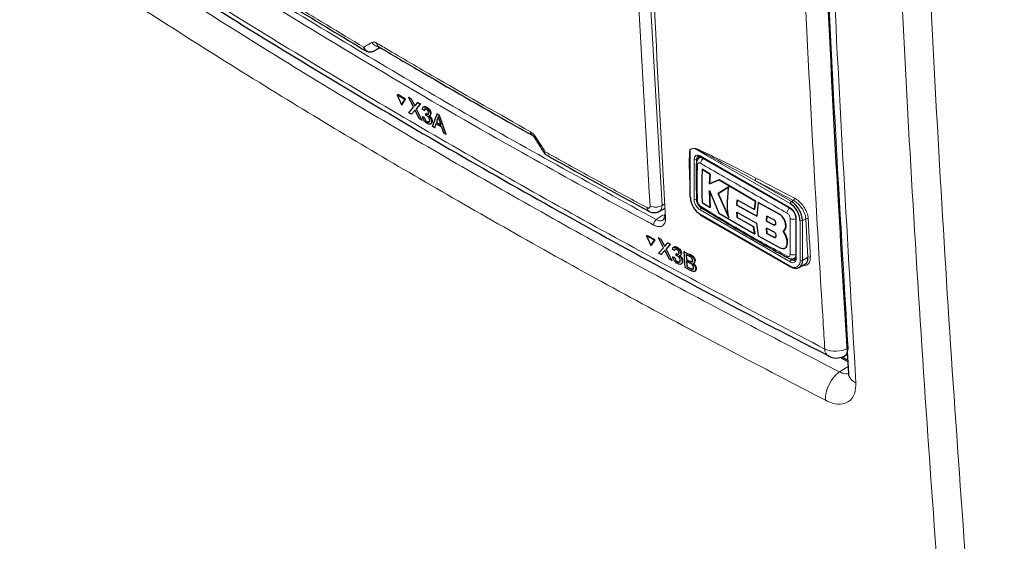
# Paper-space layout 'Blatt2' of a CAD drawing. Header units: millimetres. Extents: x 5 to 418, y 2 to 292.
# Tile 7 of 93: x 133 to 156, y 116 to 128. Entities that reach past the tile are written whole.
import ezdxf

# ---------------------------------------------------------------- set-up
doc = ezdxf.new("R2010")
doc.units = ezdxf.units.MM

psp = doc.layouts.new('Blatt2')

# ---------------------------------------------------------------- linework, layer by layer
at = {"color": 7, "linetype": 'Continuous', "lineweight": 18}
for p, q in [((147.788, 130.901), (148.178, 124.036)), ((142.481, 126.361), (142.495, 126.37)), ((142.494, 126.212), (142.508, 126.221)), ((148.926, 125.344), (148.828, 125.329)), ((148.828, 125.329), (148.828, 124.225)), ((151.119, 124.078), (148.926, 125.344)), ((148.913, 124.176), (148.913, 125.09)), ((149.012, 125.115), (148.97, 125.09)), ((148.97, 125.09), (148.97, 124.176)), ((149.055, 125.172), (151.119, 123.98)), ((150.308, 124.612), (151.148, 124.127)), ((151.148, 124.127), (151.192, 124.152)), ((148.178, 124.036), (148.243, 124.071)), ((151.119, 122.739), (149.055, 123.931)), ((148.047, 123.711), (148.201, 123.818)), ((149.055, 123.833), (151.119, 122.641)), ((150.858, 123.845), (150.859, 123.846)), ((151.261, 123.735), (151.261, 122.821)), ((151.346, 122.772), (151.346, 123.686)), ((151.479, 123.731), (151.402, 123.686)), ((151.402, 123.686), (151.402, 122.772)), ((151.529, 122.845), (151.479, 123.731)), ((150.739, 123.593), (150.741, 123.594)), ((150.744, 123.307), (150.745, 123.308)), ((148.218, 123.136), (148.231, 123.145)), ((148.23, 122.988), (148.244, 122.997)), ((148.811, 122.757), (148.825, 122.767)), ((148.812, 122.905), (148.825, 122.915)), ((151.099, 122.816), (151.148, 122.788)), ((151.19, 122.812), (151.148, 122.788)), ((151.402, 122.772), (151.529, 122.845)), ((148.831, 122.585), (148.845, 122.594)), ((152.447, 120.443), (152.274, 120.542)), ((152.253, 120.211), (152.453, 120.334))]:
    psp.add_line(p, q, dxfattribs=at)
at = {"color": 7, "linetype": 'Continuous', "lineweight": 25}
for p, q in [((141.542, 127.57), (141.537, 127.568)), ((141.542, 127.57), (141.708, 127.662)), ((141.672, 127.683), (141.672, 127.683)), ((142.098, 126.573), (142.112, 126.583)), ((142.291, 126.478), (142.112, 126.583)), ((142.098, 126.573), (142.198, 126.348)), ((142.277, 126.469), (142.098, 126.573)), ((142.198, 126.348), (142.277, 126.469)), ((142.198, 126.348), (142.212, 126.357)), ((142.212, 126.357), (142.291, 126.478)), ((142.277, 126.469), (142.291, 126.478)), ((142.364, 126.517), (142.378, 126.527)), ((142.477, 126.29), (142.364, 126.517)), ((142.364, 126.517), (142.419, 126.485)), ((142.419, 126.485), (142.433, 126.494)), ((142.419, 126.485), (142.481, 126.361)), ((142.519, 126.339), (142.57, 126.398)), ((142.625, 126.365), (142.532, 126.257)), ((142.57, 126.398), (142.583, 126.406)), ((142.57, 126.398), (142.625, 126.365)), ((142.625, 126.365), (142.639, 126.374)), ((142.369, 126.165), (142.477, 126.29)), ((142.425, 126.132), (142.369, 126.165)), ((142.494, 126.212), (142.425, 126.132)), ((142.425, 126.132), (142.439, 126.141)), ((142.609, 126.025), (142.522, 126.199)), ((142.532, 126.257), (142.546, 126.266)), ((142.532, 126.257), (142.664, 125.993)), ((142.716, 126.218), (142.675, 126.247)), ((142.711, 126.302), (142.695, 126.292)), ((142.716, 126.218), (142.731, 126.227)), ((142.755, 126.106), (142.757, 126.145)), ((142.757, 126.145), (142.77, 126.154)), ((142.763, 126.141), (142.776, 126.15)), ((142.764, 126.284), (142.777, 126.293)), ((142.861, 126.139), (142.875, 126.147)), ((142.908, 125.851), (143.015, 126.138)), ((143.015, 126.138), (143.029, 126.147)), ((143.015, 126.138), (143.066, 126.108)), ((142.664, 125.993), (142.609, 126.025)), ((142.664, 125.993), (142.677, 126.002)), ((142.681, 126.077), (142.694, 126.086)), ((142.681, 126.077), (142.722, 126.058)), ((142.722, 126.058), (142.736, 126.066)), ((142.787, 125.957), (142.8, 125.966)), ((142.845, 126.096), (142.86, 126.106)), ((142.863, 125.905), (142.879, 125.915)), ((142.888, 125.968), (142.901, 125.976)), ((142.987, 125.912), (142.956, 125.822)), ((143.125, 125.832), (142.987, 125.912)), ((143.025, 126.027), (142.998, 125.946)), ((142.998, 125.946), (143.012, 125.955)), ((142.998, 125.946), (143.108, 125.882)), ((143.025, 126.027), (143.039, 126.036)), ((143.066, 126.108), (143.08, 126.117)), ((143.066, 126.108), (143.217, 125.671)), ((143.108, 125.882), (143.071, 125.995)), ((142.956, 125.822), (142.908, 125.851)), ((142.956, 125.822), (142.97, 125.831)), ((143.168, 125.699), (143.125, 125.832)), ((143.217, 125.671), (143.168, 125.699)), ((143.217, 125.671), (143.231, 125.68)), ((149.068, 125.149), (149.037, 125.132)), ((149.063, 125.154), (151.128, 123.962)), ((148.817, 124.854), (148.817, 124.241)), ((149.099, 124.867), (149.101, 124.868)), ((149.283, 124.752), (149.099, 124.867)), ((149.101, 124.868), (149.284, 124.753)), ((149.269, 124.53), (149.283, 124.752)), ((149.493, 124.622), (149.269, 124.53)), ((149.284, 124.753), (149.27, 124.531)), ((149.27, 124.531), (149.494, 124.623)), ((149.283, 124.752), (149.284, 124.753)), ((149.493, 124.622), (149.494, 124.623)), ((150.321, 124.136), (149.493, 124.622)), ((149.494, 124.623), (150.322, 124.137)), ((149.265, 124.377), (149.485, 123.861)), ((149.282, 123.987), (149.265, 124.377)), ((149.267, 124.378), (149.284, 123.988)), ((149.269, 124.53), (149.27, 124.531)), ((149.711, 124.461), (149.468, 124.313)), ((149.469, 124.313), (149.713, 124.462)), ((149.099, 124.102), (149.282, 123.987)), ((149.468, 124.313), (149.709, 123.755)), ((149.468, 124.313), (149.469, 124.313)), ((149.71, 123.756), (149.469, 124.313)), ((149.893, 124.042), (149.903, 124.164)), ((149.904, 124.165), (149.895, 124.043)), ((149.903, 124.164), (150.298, 123.941)), ((150.298, 123.941), (150.321, 124.136)), ((150.322, 124.137), (150.299, 123.942)), ((150.321, 124.136), (150.322, 124.137)), ((150.383, 124.102), (150.352, 123.787)), ((150.383, 124.102), (150.384, 124.103)), ((150.858, 123.845), (150.383, 124.102)), ((150.384, 124.103), (150.859, 123.846)), ((148.115, 123.898), (148.248, 123.97)), ((149.282, 123.987), (149.284, 123.988)), ((149.893, 124.042), (149.895, 124.043)), ((150.352, 123.787), (149.893, 124.042)), ((149.893, 123.884), (150.351, 123.629)), ((149.902, 123.761), (149.893, 123.884)), ((149.894, 123.885), (149.904, 123.762)), ((149.895, 124.043), (150.353, 123.788)), ((150.298, 123.941), (150.299, 123.942)), ((149.063, 123.815), (151.128, 122.623)), ((149.485, 123.861), (150.304, 123.38)), ((149.902, 123.761), (149.904, 123.762)), ((150.281, 123.548), (149.902, 123.761)), ((149.904, 123.762), (150.282, 123.549)), ((150.583, 123.79), (150.577, 123.674)), ((150.577, 123.674), (150.578, 123.675)), ((150.577, 123.674), (150.739, 123.593)), ((150.578, 123.675), (150.584, 123.791)), ((150.741, 123.594), (150.578, 123.675)), ((150.744, 123.708), (150.583, 123.79)), ((151.249, 123.752), (151.249, 122.837)), ((150.281, 123.548), (150.282, 123.549)), ((150.304, 123.38), (150.281, 123.548)), ((150.282, 123.549), (150.306, 123.381)), ((150.351, 123.629), (150.382, 123.337)), ((150.576, 123.514), (150.583, 123.389)), ((150.739, 123.433), (150.576, 123.514)), ((150.584, 123.39), (150.578, 123.514)), ((150.962, 123.444), (150.964, 123.444)), ((151.016, 123.346), (150.962, 123.443)), ((150.963, 123.444), (151.017, 123.347)), ((151.018, 123.571), (151.019, 123.571)), ((147.82, 123.34), (147.833, 123.349)), ((148.006, 123.24), (147.82, 123.34)), ((147.82, 123.34), (147.923, 123.117)), ((148.019, 123.249), (147.833, 123.349)), ((147.923, 123.117), (148.006, 123.24)), ((147.936, 123.126), (148.019, 123.249)), ((148.006, 123.24), (148.019, 123.249)), ((148.097, 123.29), (148.11, 123.299)), ((148.213, 123.065), (148.097, 123.29)), ((148.097, 123.29), (148.154, 123.259)), ((148.154, 123.259), (148.167, 123.269)), ((148.154, 123.259), (148.218, 123.136)), ((148.31, 123.175), (148.324, 123.184)), ((150.304, 123.38), (150.306, 123.381)), ((150.382, 123.337), (150.893, 123.062)), ((150.583, 123.389), (150.584, 123.39)), ((150.583, 123.389), (150.744, 123.307)), ((150.745, 123.308), (150.584, 123.39)), ((151.016, 123.346), (151.017, 123.347)), ((147.923, 123.117), (147.936, 123.126)), ((148.1, 122.937), (148.213, 123.065)), ((148.23, 122.988), (148.158, 122.906)), ((148.257, 123.115), (148.31, 123.175)), ((148.349, 122.803), (148.26, 122.975)), ((148.368, 123.144), (148.271, 123.034)), ((148.271, 123.034), (148.284, 123.043)), ((148.271, 123.034), (148.407, 122.773)), ((148.31, 123.175), (148.368, 123.144)), ((148.368, 123.144), (148.382, 123.153)), ((148.463, 122.999), (148.419, 123.026)), ((148.454, 123.082), (148.44, 123.072)), ((148.463, 122.999), (148.476, 123.008)), ((148.512, 123.066), (148.525, 123.075)), ((148.686, 122.973), (148.699, 122.982)), ((148.707, 122.611), (148.686, 122.973)), ((148.686, 122.973), (148.812, 122.905)), ((150.999, 123.053), (151.001, 123.054)), ((151.031, 123.09), (151.033, 123.091)), ((148.158, 122.906), (148.1, 122.937)), ((148.158, 122.906), (148.171, 122.916)), ((148.407, 122.773), (148.349, 122.803)), ((148.407, 122.773), (148.42, 122.782)), ((148.425, 122.857), (148.438, 122.866)), ((148.425, 122.857), (148.468, 122.839)), ((148.468, 122.839), (148.481, 122.848)), ((148.502, 122.888), (148.504, 122.927)), ((148.504, 122.927), (148.517, 122.936)), ((148.51, 122.923), (148.523, 122.932)), ((148.535, 122.74), (148.548, 122.749)), ((148.597, 122.881), (148.612, 122.891)), ((148.613, 122.923), (148.626, 122.932)), ((148.64, 122.753), (148.653, 122.762)), ((148.8, 122.871), (148.736, 122.906)), ((148.736, 122.906), (148.742, 122.795)), ((148.742, 122.795), (148.755, 122.804)), ((148.742, 122.795), (148.811, 122.757)), ((148.819, 122.713), (148.744, 122.753)), ((148.744, 122.753), (148.752, 122.627)), ((148.852, 122.74), (148.865, 122.749)), ((148.929, 122.752), (148.942, 122.761)), ((151.217, 122.826), (151.248, 122.843)), ((148.616, 122.691), (148.631, 122.701)), ((148.833, 122.543), (148.707, 122.611)), ((148.752, 122.627), (148.765, 122.637)), ((148.752, 122.627), (148.831, 122.585)), ((148.86, 122.571), (148.873, 122.58)), ((148.91, 122.707), (148.925, 122.718)), ((148.929, 122.522), (148.944, 122.533)), ((148.951, 122.58), (148.965, 122.59)), ((151.328, 122.607), (151.462, 122.684)), ((152.444, 120.479), (152.315, 120.554)), ((152.349, 120.568), (152.437, 120.609))]:
    psp.add_line(p, q, dxfattribs=at)
at = {"color": 7, "linetype": 'Continuous', "lineweight": 18, "flags": 128}
psp.add_lwpolyline([(147.903, 124.025), (147.885, 124.341), (147.813, 125.604), (147.513, 130.889)], dxfattribs=at)
at = {"color": 7, "linetype": 'Continuous', "lineweight": 18}
for centre, radius, start, end in [((141.694, 127.881), 0.205, 209.8641, 265.9262), ((141.727, 127.762), 0.0962, 178.4114, 235.0292), ((145.25, 125.726), 0.0943, 177.8387, 236.1943), ((145.231, 125.67), 0.0814, 284.6474, 308.0898), ((148.785, 125.31), 0.0473, 22.6547, 26.0853), ((148.882, 125.326), 0.0474, 22.968, 26.4077), ((149, 125.104), 0.0873, 50.7967, 189.214), ((148.942, 125.145), 0.0615, 242.6097, 297.3903), ((149.014, 125.005), 0.0483, 185.4723, 243.6173), ((149.051, 125.098), 0.0812, 127.2774, 185.4814), ((149.074, 125.17), 0.0192, 172.7442, 235.9436), ((149.219, 124.991), 0.154, 125.9042, 175.5829), ((150.271, 124.664), 0.0637, 305.3773, 359.8199), ((243.327, 302.421), 200.671, 242.38409, 242.66853), ((243.335, 302.437), 200.63, 242.38409, 242.66853), ((149.22, 124.19), 0.307, 182.6055, 237.3945), ((148.942, 124.231), 0.0615, 242.6097, 297.3903), ((149.216, 124.187), 0.246, 182.6055, 237.3945), ((151.181, 124.075), 0.0615, 122.6055, 177.3945), ((151.154, 124.204), 0.0641, 305.7475, 359.8464), ((147.928, 123.981), 0.0935, 177.5069, 235.7509), ((148.03, 124.29), 0.294, 244.5222, 300.2404), ((149.116, 123.928), 0.0615, 122.6055, 177.3945), ((149.114, 124.014), 0.0488, 176.9633, 235.557), ((151.207, 123.847), 0.16, 128.0591, 175.9083), ((150.954, 123.721), 0.307, 2.6055, 57.3945), ((151.138, 123.978), 0.0191, 172.7016, 236.3692), ((148.143, 123.585), 0.158, 127.3228, 179.8962), ((148.28, 123.792), 0.0533, 187.5586, 246.6459), ((151.19, 123.877), 0.16, 244.053, 291.9305), ((151.269, 123.754), 0.0201, 185.8575, 245.6111), ((151.374, 123.741), 0.0615, 242.6097, 297.3903), ((151.51, 123.68), 0.059, 65.2349, 120.7657), ((151.096, 122.869), 0.0483, 176.4643, 234.483), ((151.175, 122.807), 0.0873, 230.7967, 9.214), ((151.181, 122.736), 0.0615, 122.6055, 177.3945), ((151.208, 122.749), 0.14, 230.7967, 9.214), ((151.186, 123.053), 0.154, 244.3933, 294.1897), ((151.194, 122.848), 0.0761, 232.5875, 297.5638), ((151.269, 122.839), 0.0201, 185.6948, 245.6253), ((151.374, 122.826), 0.0615, 242.6097, 297.3903), ((151.559, 122.794), 0.0589, 65.253, 120.867), ((151.139, 122.639), 0.0192, 172.7442, 235.9436), ((152.16, 121.277), 0.592, 245.6558, 299.1837), ((152.093, 120.726), 0.178, 176.4011, 238.8326), ((152.249, 120.742), 0.201, 299.9621, 4.9775), ((152.731, 119.565), 0.803, 126.5373, 180.3231), ((152.72, 120.21), 0.262, 186.5202, 249.7652)]:
    psp.add_arc(centre, radius, start, end, dxfattribs=at)
at = {"color": 7, "linetype": 'Continuous', "lineweight": 25}
for centre, radius, start, end in [((149.111, 125.119), 0.099, 150.6194, 182.409), ((148.837, 124.243), 0.0201, 185.6948, 245.6253), ((149.32, 124.247), 0.492, 182.6055, 237.3945), ((149.015, 124.185), 0.0486, 183.0563, 243.1913), ((150.85, 123.661), 0.553, 2.6055, 57.3945), ((150.854, 123.664), 0.492, 2.6055, 57.3945), ((148.279, 123.785), 0.052, 117.6139, 179.3631), ((149.074, 123.831), 0.0192, 172.7442, 235.9436), ((151.247, 122.747), 0.157, 230.7967, 9.214), ((151.243, 122.896), 0.0989, 237.5906, 269.4202), ((151.136, 122.641), 0.0201, 245.6929, 305.6176), ((152.181, 120.931), 0.4, 242.6929, 294.8105)]:
    psp.add_arc(centre, radius, start, end, dxfattribs=at)
at = {"color": 7, "linetype": 'Continuous', "lineweight": 18}
psp.add_ellipse((276.144, 201.723), major_axis=(177.029, 99.711), ratio=0.010893, start_param=2.427244, end_param=2.428475, dxfattribs=at)
for points, knots in [([(147.524, 141.822), (147.525, 141.769), (147.532, 141.501), (147.56, 140.375), (147.687, 135.881), (147.911, 130.112), (148.177, 125.244), (148.259, 123.743)], [0, 0, 0, 0, 0.008809, 0.044043, 0.184982, 0.748766, 1, 1, 1, 1]), ([(151.916, 120.737), (151.903, 120.948), (151.836, 121.999), (151.572, 126.426), (151.264, 132.784), (151.103, 138.352), (151.041, 140.49)], [0, 0, 0, 0, 0.032288, 0.161438, 0.678067, 1, 1, 1, 1]), ([(151.592, 140.004), (151.687, 136.854), (151.882, 130.388), (152.257, 124.024), (152.449, 120.76)], [0, 0, 0, 0, 0.48708, 1, 1, 1, 1]), ([(151.727, 139.775), (151.836, 136.386), (152.051, 129.725), (152.439, 123.179), (152.629, 119.964)], [0, 0, 0, 0, 0.508896, 1, 1, 1, 1]), ([(153.944, 139.021), (154.056, 135.818), (154.28, 129.413), (154.837, 119.931), (155.436, 111.988), (155.88, 107.227), (156.036, 105.562)], [0, 0, 0, 0, 0.282698, 0.565396, 0.848094, 1, 1, 1, 1]), ([(155.377, 105.518), (155.221, 107.184), (154.776, 111.949), (154.177, 119.899), (153.62, 129.388), (153.396, 135.798), (153.284, 139.003)], [0, 0, 0, 0, 0.151906, 0.434604, 0.717302, 1, 1, 1, 1]), ([(135.56, 130.18), (135.737, 130.065), (136.624, 129.494), (138.96, 128.021), (142.65, 125.8), (147.202, 123.214), (150.35, 121.56), (151.916, 120.737)], [0, 0, 0, 0, 0.0345662, 0.1728355, 0.4495496, 0.7262636, 1, 1, 1, 1]), ([(135.666, 129.786), (136.977, 128.947), (139.6, 127.269), (143.696, 124.843), (147.899, 122.478), (150.801, 120.967), (152.253, 120.211)], [0, 0, 0, 0, 0.249891, 0.5, 0.749891, 1, 1, 1, 1]), ([(151.928, 119.561), (150.474, 120.318), (147.564, 121.833), (143.415, 124.168), (139.304, 126.599), (136.674, 128.281), (135.299, 129.16)], [0, 0, 0, 0, 0.249891, 0.5, 0.738743, 1, 1, 1, 1]), ([(139.112, 129.02), (139.203, 128.964), (139.658, 128.683), (140.396, 128.233), (141.048, 127.842), (141.331, 127.672)], [0, 0, 0, 0, 0.124102, 0.620516, 1, 1, 1, 1]), ([(139.124, 128.862), (140.575, 127.98), (143.478, 126.214), (146.524, 124.545), (148.047, 123.711)], [0, 0, 0, 0, 0.499744, 1, 1, 1, 1]), ([(147.985, 123.585), (147.937, 123.612), (147.694, 123.743), (146.676, 124.294), (144.704, 125.388), (141.96, 126.968), (140.025, 128.149), (139.057, 128.739)], [0, 0, 0, 0, 0.015838, 0.079188, 0.332598, 0.666299, 1, 1, 1, 1]), ([(141.331, 127.672), (141.382, 127.702), (141.444, 127.737), (141.506, 127.773), (141.516, 127.779)], [0, 0, 0, 0, 0.830622, 1, 1, 1, 1]), ([(141.516, 127.779), (141.53, 127.784), (141.557, 127.794), (141.6, 127.782), (141.625, 127.768), (141.631, 127.764)], [0, 0, 0, 0, 0.428971, 0.858107, 1, 1, 1, 1]), ([(141.631, 127.764), (141.724, 127.709), (142.189, 127.434), (143.355, 126.75), (144.446, 126.132), (145.156, 125.73)], [0, 0, 0, 0, 0.080242, 0.401214, 1, 1, 1, 1]), ([(113.854, 126.599), (115.671, 125.635), (119.307, 123.708), (124.101, 120.966), (128.206, 118.501), (131.666, 116.338), (133.834, 114.913), (134.918, 114.2)], [0, 0, 0, 0, 0.245654, 0.491536, 0.672204, 0.836068, 1, 1, 1, 1]), ([(145.156, 125.73), (145.175, 125.717), (145.214, 125.691), (145.256, 125.643), (145.276, 125.613), (145.281, 125.606)], [0, 0, 0, 0, 0.428233, 0.856338, 1, 1, 1, 1]), ([(145.281, 125.606), (145.353, 125.493), (145.425, 125.38), (145.497, 125.268), (145.497, 125.267)], [0, 0, 0, 0, 0.996046, 1, 1, 1, 1]), ([(145.497, 125.267), (145.497, 125.267), (145.497, 125.266), (145.495, 125.264), (145.493, 125.26), (145.488, 125.248), (145.482, 125.232), (145.487, 125.227), (145.489, 125.224)], [0, 0, 0, 0, 0.011866, 0.036302, 0.092486, 0.236969, 0.635179, 1, 1, 1, 1]), ([(145.497, 125.267), (145.497, 125.267), (145.497, 125.266), (145.496, 125.264), (145.495, 125.258), (145.492, 125.244), (145.49, 125.22), (145.5, 125.21), (145.507, 125.204)], [0, 0, 0, 0, 0.00947, 0.02898, 0.07383, 0.189166, 0.507065, 1, 1, 1, 1]), ([(145.497, 125.267), (145.577, 125.223), (146.041, 124.964), (146.817, 124.535), (147.52, 124.155), (147.834, 123.985)], [0, 0, 0, 0, 0.10352, 0.599934, 1, 1, 1, 1]), ([(148.817, 124.55), (148.811, 124.677), (148.804, 124.861), (148.804, 125.075), (148.806, 125.185), (148.81, 125.249), (148.813, 125.287), (148.818, 125.312), (148.821, 125.326), (148.826, 125.331), (148.827, 125.331), (148.827, 125.331)], [0, 0, 0, 0, 0.470485, 0.682967, 0.812238, 0.890335, 0.937214, 0.965179, 0.993268, 0.998399, 1, 1, 1, 1]), ([(148.828, 125.329), (148.828, 125.328), (148.828, 125.328), (148.825, 125.32), (148.824, 125.305), (148.822, 125.285), (148.821, 125.272), (148.821, 125.265)], [0, 0, 0, 0, 0.01396, 0.065643, 0.386149, 0.715033, 1, 1, 1, 1]), ([(148.827, 125.331), (148.843, 125.334), (148.876, 125.339), (148.908, 125.344), (148.925, 125.347)], [0, 0, 0, 0, 0.488773, 1, 1, 1, 1]), ([(148.925, 125.347), (148.934, 125.345), (148.976, 125.337), (149.158, 125.251), (149.614, 125.039), (150.044, 124.815), (150.335, 124.664)], [0, 0, 0, 0, 0.021746, 0.094659, 0.385877, 1, 1, 1, 1]), ([(150.308, 124.612), (150.024, 124.768), (149.605, 124.998), (149.155, 125.232), (148.978, 125.324), (148.935, 125.341), (148.926, 125.344)], [0, 0, 0, 0, 0.614896, 0.90624, 0.97887, 1, 1, 1, 1]), ([(149.065, 125.003), (149.057, 125.007), (149.041, 125.014), (149.02, 125.012), (149.004, 125), (148.995, 124.982), (148.993, 124.967), (148.993, 124.962)], [0, 0, 0, 0, 0.213396, 0.428592, 0.644319, 0.859268, 1, 1, 1, 1]), ([(149.039, 125.13), (149.042, 125.132), (149.055, 125.143), (149.074, 125.141), (149.088, 125.139)], [0, 0, 0, 0, 0.262069, 1, 1, 1, 1]), ([(151.048, 123.859), (150.713, 124.053), (150.043, 124.443), (149.391, 124.816), (149.065, 125.003)], [0, 0, 0, 0, 0.499895, 1, 1, 1, 1]), ([(148.993, 124.962), (148.99, 124.855), (148.982, 124.582), (148.989, 124.309), (148.993, 124.142)], [0, 0, 0, 0, 0.3898707, 1, 1, 1, 1]), ([(149.98, 124.625), (150.025, 124.598), (150.116, 124.543), (150.209, 124.491), (150.256, 124.465)], [0, 0, 0, 0, 0.500059, 1, 1, 1, 1]), ([(148.993, 124.142), (148.994, 124.132), (148.996, 124.112), (149.009, 124.081), (149.027, 124.051), (149.047, 124.03), (149.06, 124.02), (149.065, 124.017)], [0, 0, 0, 0, 0.213847, 0.429203, 0.644917, 0.859644, 1, 1, 1, 1]), ([(151.479, 123.731), (151.477, 123.752), (151.47, 123.806), (151.433, 123.903), (151.368, 124.006), (151.284, 124.096), (151.222, 124.134), (151.192, 124.152)], [0, 0, 0, 0, 0.139387, 0.354958, 0.570297, 0.785163, 1, 1, 1, 1]), ([(151.218, 124.204), (151.252, 124.183), (151.32, 124.142), (151.412, 124.041), (151.484, 123.925), (151.525, 123.818), (151.532, 123.757), (151.534, 123.734)], [0, 0, 0, 0, 0.214859, 0.429705, 0.645015, 0.860585, 1, 1, 1, 1]), ([(147.834, 123.985), (147.84, 123.982), (147.853, 123.976), (147.873, 123.974), (147.891, 123.982), (147.902, 123.999), (147.903, 124.016), (147.903, 124.025)], [0, 0, 0, 0, 0.142449, 0.356185, 0.570421, 0.785249, 1, 1, 1, 1]), ([(148.178, 124.036), (148.176, 124.01), (148.171, 123.959), (148.145, 123.913), (148.12, 123.904), (148.113, 123.901)], [0, 0, 0, 0, 0.419306, 0.839213, 1, 1, 1, 1]), ([(149.065, 124.017), (149.391, 123.817), (150.042, 123.417), (150.713, 123.054), (151.048, 122.872)], [0, 0, 0, 0, 0.4998954, 1, 1, 1, 1]), ([(148.259, 123.743), (148.258, 123.71), (148.255, 123.642), (148.21, 123.575), (148.14, 123.544), (148.06, 123.55), (148.007, 123.575), (147.985, 123.585)], [0, 0, 0, 0, 0.214932, 0.429877, 0.644876, 0.859886, 1, 1, 1, 1]), ([(148.047, 123.711), (148.063, 123.703), (148.104, 123.685), (148.161, 123.678), (148.19, 123.696), (148.203, 123.703)], [0, 0, 0, 0, 0.266618, 0.675803, 1, 1, 1, 1]), ([(151.12, 123.734), (151.119, 123.744), (151.117, 123.763), (151.105, 123.795), (151.087, 123.825), (151.066, 123.846), (151.053, 123.855), (151.048, 123.859)], [0, 0, 0, 0, 0.213845, 0.429199, 0.644913, 0.859643, 1, 1, 1, 1]), ([(151.12, 122.914), (151.12, 123.019), (151.12, 123.288), (151.12, 123.565), (151.12, 123.734)], [0, 0, 0, 0, 0.389872, 1, 1, 1, 1]), ([(151.534, 123.734), (151.535, 123.713), (151.541, 123.607), (151.558, 123.312), (151.573, 123.038), (151.584, 122.848)], [0, 0, 0, 0, 0.071295, 0.356473, 1, 1, 1, 1]), ([(151.048, 122.872), (151.056, 122.869), (151.072, 122.862), (151.093, 122.864), (151.11, 122.876), (151.118, 122.894), (151.119, 122.908), (151.12, 122.914)], [0, 0, 0, 0, 0.213395, 0.428589, 0.644315, 0.859265, 1, 1, 1, 1]), ([(151.249, 122.87), (151.246, 122.86), (151.24, 122.84), (151.224, 122.832), (151.216, 122.828)], [0, 0, 0, 0, 0.5014842, 1, 1, 1, 1]), ([(151.584, 122.848), (151.582, 122.814), (151.58, 122.746), (151.533, 122.679), (151.475, 122.647), (151.428, 122.653), (151.412, 122.656)], [0, 0, 0, 0, 0.284595, 0.569208, 0.853206, 1, 1, 1, 1]), ([(152.458, 120.174), (152.456, 120.174), (152.426, 120.159), (152.352, 120.172), (152.281, 120.199), (152.253, 120.211)], [0, 0, 0, 0, 0.036696, 0.615412, 1, 1, 1, 1]), ([(151.928, 119.561), (151.983, 119.536), (152.122, 119.474), (152.327, 119.461), (152.506, 119.542), (152.621, 119.711), (152.626, 119.88), (152.629, 119.964)], [0, 0, 0, 0, 0.142244, 0.356533, 0.570915, 0.785503, 1, 1, 1, 1])]:
    psp.add_open_spline(points, degree=3, knots=knots, dxfattribs=at)
at = {"color": 7, "linetype": 'Continuous', "lineweight": 25}
for points, knots in [([(151.563, 139.995), (151.584, 139.28), (151.648, 137.02), (151.779, 133.281), (151.977, 128.714), (152.201, 124.362), (152.38, 121.503), (152.463, 120.18)], [0, 0, 0, 0, 0.107044, 0.338562, 0.562306, 0.797504, 1, 1, 1, 1]), ([(135.643, 130.02), (135.68, 129.995), (136.491, 129.463), (138.119, 128.442), (140.528, 126.962), (142.984, 125.509), (145.478, 124.081), (148.017, 122.679), (150.191, 121.511), (151.536, 120.82), (152.004, 120.58)], [0, 0, 0, 0, 0.007316, 0.159791, 0.31208, 0.464128, 0.615833, 0.767297, 0.919011, 1, 1, 1, 1]), ([(139.153, 128.939), (139.341, 128.823), (140.085, 128.364), (140.839, 127.911), (141.403, 127.573)], [0, 0, 0, 0, 0.253249, 1, 1, 1, 1]), ([(141.537, 127.568), (141.534, 127.566), (141.513, 127.556), (141.47, 127.55), (141.412, 127.568), (141.369, 127.605), (141.346, 127.641), (141.336, 127.661), (141.333, 127.669), (141.331, 127.672), (141.331, 127.672)], [0, 0, 0, 0, 0.050098, 0.27415, 0.515159, 0.765666, 0.911881, 0.965579, 0.995274, 1, 1, 1, 1]), ([(141.403, 127.573), (141.403, 127.573), (141.384, 127.579), (141.362, 127.607), (141.342, 127.641), (141.335, 127.661), (141.332, 127.669), (141.331, 127.672), (141.331, 127.672)], [0, 0, 0, 0, 0.007753, 0.520425, 0.819667, 0.929558, 0.99033, 1, 1, 1, 1]), ([(141.672, 127.683), (141.963, 127.511), (142.99, 126.904), (144.168, 126.227), (145.061, 125.725), (145.197, 125.648)], [0, 0, 0, 0, 0.2500028, 0.8851277, 1, 1, 1, 1]), ([(113.928, 126.395), (114.662, 126.011), (116.343, 125.134), (118.87, 123.77), (121.465, 122.333), (123.964, 120.904), (126.455, 119.431), (129.029, 117.864), (131.635, 116.229), (133.631, 114.93), (134.762, 114.192), (135.028, 114.019)], [0, 0, 0, 0, 0.098606, 0.225578, 0.344418, 0.456874, 0.576145, 0.699893, 0.829893, 0.959979, 1, 1, 1, 1]), ([(142.481, 126.361), (142.485, 126.352), (142.491, 126.341), (142.497, 126.326), (142.499, 126.32), (142.5, 126.316)], [0, 0, 0, 0, 0.561277, 0.781763, 1, 1, 1, 1]), ([(142.508, 126.228), (142.505, 126.225), (142.5, 126.22), (142.496, 126.215), (142.494, 126.212)], [0, 0, 0, 0, 0.5600016, 1, 1, 1, 1]), ([(142.5, 126.316), (142.503, 126.32), (142.51, 126.328), (142.516, 126.335), (142.519, 126.339)], [0, 0, 0, 0, 0.56, 1, 1, 1, 1]), ([(142.522, 126.199), (142.52, 126.205), (142.515, 126.214), (142.51, 126.224), (142.508, 126.228)], [0, 0, 0, 0, 0.5599998, 1, 1, 1, 1]), ([(142.675, 126.247), (142.677, 126.259), (142.682, 126.283), (142.704, 126.3), (142.733, 126.3), (142.754, 126.289), (142.764, 126.284)], [0, 0, 0, 0, 0.280253, 0.559523, 0.779592, 1, 1, 1, 1]), ([(142.713, 126.3), (142.716, 126.303), (142.724, 126.311), (142.748, 126.308), (142.768, 126.299), (142.778, 126.294)], [0, 0, 0, 0, 0.2012, 0.600294, 1, 1, 1, 1]), ([(142.768, 126.242), (142.76, 126.245), (142.745, 126.253), (142.728, 126.249), (142.719, 126.235), (142.717, 126.224), (142.716, 126.218)], [0, 0, 0, 0, 0.280001, 0.559131, 0.77932, 1, 1, 1, 1]), ([(142.744, 126.256), (142.743, 126.256), (142.738, 126.255), (142.734, 126.244), (142.732, 126.233), (142.731, 126.227)], [0, 0, 0, 0, 0.054992, 0.52697, 1, 1, 1, 1]), ([(142.757, 126.145), (142.758, 126.144), (142.76, 126.143), (142.762, 126.142), (142.763, 126.141)], [0, 0, 0, 0, 0.560003, 1, 1, 1, 1]), ([(142.763, 126.141), (142.771, 126.137), (142.787, 126.129), (142.808, 126.128), (142.82, 126.14), (142.82, 126.154), (142.82, 126.161)], [0, 0, 0, 0, 0.28068, 0.560951, 0.780057, 1, 1, 1, 1]), ([(142.764, 126.284), (142.777, 126.275), (142.803, 126.258), (142.835, 126.217), (142.856, 126.175), (142.86, 126.151), (142.861, 126.139)], [0, 0, 0, 0, 0.280184, 0.559855, 0.78, 1, 1, 1, 1]), ([(142.82, 126.161), (142.819, 126.17), (142.816, 126.187), (142.801, 126.212), (142.784, 126.231), (142.773, 126.238), (142.768, 126.242)], [0, 0, 0, 0, 0.27946, 0.558952, 0.779255, 1, 1, 1, 1]), ([(142.778, 126.294), (142.791, 126.285), (142.817, 126.267), (142.849, 126.226), (142.87, 126.184), (142.874, 126.16), (142.876, 126.148)], [0, 0, 0, 0, 0.280184, 0.559855, 0.78, 1, 1, 1, 1]), ([(142.861, 126.139), (142.861, 126.13), (142.861, 126.114), (142.848, 126.094), (142.832, 126.093), (142.822, 126.092)], [0, 0, 0, 0, 0.280496, 0.561003, 1, 1, 1, 1]), ([(142.788, 125.916), (142.774, 125.926), (142.745, 125.945), (142.711, 125.991), (142.689, 126.037), (142.683, 126.064), (142.681, 126.077)], [0, 0, 0, 0, 0.279911, 0.559249, 0.779476, 1, 1, 1, 1]), ([(142.722, 126.058), (142.725, 126.047), (142.73, 126.026), (142.745, 125.994), (142.766, 125.971), (142.78, 125.962), (142.787, 125.957)], [0, 0, 0, 0, 0.280881, 0.560073, 0.779653, 1, 1, 1, 1]), ([(142.781, 126.095), (142.776, 126.098), (142.767, 126.102), (142.759, 126.105), (142.755, 126.106)], [0, 0, 0, 0, 0.559772, 1, 1, 1, 1]), ([(142.846, 125.992), (142.845, 126.003), (142.842, 126.024), (142.824, 126.056), (142.803, 126.081), (142.789, 126.09), (142.781, 126.095)], [0, 0, 0, 0, 0.279747, 0.559171, 0.779444, 1, 1, 1, 1]), ([(142.787, 125.957), (142.796, 125.953), (142.815, 125.943), (142.835, 125.951), (142.846, 125.968), (142.846, 125.984), (142.846, 125.992)], [0, 0, 0, 0, 0.2798831, 0.5589932, 0.779319, 1, 1, 1, 1]), ([(142.888, 125.968), (142.887, 125.952), (142.885, 125.919), (142.858, 125.899), (142.824, 125.898), (142.8, 125.91), (142.788, 125.916)], [0, 0, 0, 0, 0.279401, 0.559064, 0.779378, 1, 1, 1, 1]), ([(142.801, 125.966), (142.811, 125.961), (142.828, 125.953), (142.84, 125.959), (142.845, 125.961)], [0, 0, 0, 0, 0.556828, 1, 1, 1, 1]), ([(142.822, 126.092), (142.832, 126.083), (142.851, 126.065), (142.873, 126.029), (142.885, 125.995), (142.887, 125.977), (142.888, 125.968)], [0, 0, 0, 0, 0.2798072, 0.5591854, 0.7794082, 1, 1, 1, 1]), ([(142.847, 126.09), (142.853, 126.084), (142.869, 126.069), (142.887, 126.038), (142.899, 126.005), (142.901, 125.986), (142.902, 125.977)], [0, 0, 0, 0, 0.18872, 0.503433, 0.751509, 1, 1, 1, 1]), ([(142.902, 125.977), (142.902, 125.96), (142.901, 125.932), (142.884, 125.922), (142.877, 125.918)], [0, 0, 0, 0, 0.606083, 1, 1, 1, 1]), ([(143.043, 126.081), (143.041, 126.07), (143.037, 126.05), (143.029, 126.034), (143.025, 126.027)], [0, 0, 0, 0, 0.559915, 1, 1, 1, 1]), ([(143.071, 125.995), (143.066, 126.011), (143.057, 126.04), (143.047, 126.069), (143.043, 126.081)], [0, 0, 0, 0, 0.560002, 1, 1, 1, 1]), ([(145.198, 125.647), (145.198, 125.647), (145.2, 125.647), (145.21, 125.64), (145.224, 125.626), (145.239, 125.609), (145.248, 125.596), (145.251, 125.591)], [0, 0, 0, 0, 0.088719, 0.325385, 0.55699, 0.815514, 1, 1, 1, 1]), ([(145.251, 125.591), (145.272, 125.558), (145.351, 125.435), (145.429, 125.312), (145.487, 125.222)], [0, 0, 0, 0, 0.269026, 1, 1, 1, 1]), ([(145.488, 125.223), (145.491, 125.217), (145.496, 125.208), (145.505, 125.205), (145.508, 125.204)], [0, 0, 0, 0, 0.710226, 1, 1, 1, 1]), ([(148.821, 125.265), (148.821, 125.259), (148.819, 125.233), (148.818, 125.171), (148.817, 125.058), (148.816, 124.949), (148.818, 124.874), (148.818, 124.858)], [0, 0, 0, 0, 0.045133, 0.20009, 0.457234, 0.880512, 1, 1, 1, 1]), ([(145.507, 125.204), (145.695, 125.098), (146.478, 124.661), (147.272, 124.231), (147.875, 123.903)], [0, 0, 0, 0, 0.240444, 1, 1, 1, 1]), ([(148.966, 125.001), (148.965, 124.934), (148.961, 124.658), (148.965, 124.387), (148.969, 124.183)], [0, 0, 0, 0, 0.2432543, 1, 1, 1, 1]), ([(149.039, 125.13), (149.027, 125.123), (149.001, 125.108), (148.978, 125.066), (148.965, 125.029), (148.968, 125.006), (148.968, 125)], [0, 0, 0, 0, 0.250573, 0.570587, 0.893513, 1, 1, 1, 1]), ([(149.003, 125.162), (149.006, 125.164), (149.013, 125.169), (149.035, 125.168), (149.055, 125.158), (149.063, 125.154)], [0, 0, 0, 0, 0.290447, 0.725469, 1, 1, 1, 1]), ([(149.099, 124.867), (149.096, 124.764), (149.086, 124.504), (149.094, 124.254), (149.099, 124.102)], [0, 0, 0, 0, 0.394464, 1, 1, 1, 1]), ([(149.709, 123.755), (149.696, 123.848), (149.667, 124.065), (149.695, 124.317), (149.711, 124.461)], [0, 0, 0, 0, 0.427268, 1, 1, 1, 1]), ([(148.969, 124.18), (148.968, 124.17), (148.967, 124.138), (148.989, 124.08), (149.028, 124.016), (149.067, 123.989), (149.086, 123.976)], [0, 0, 0, 0, 0.127304, 0.412419, 0.716981, 1, 1, 1, 1]), ([(147.876, 123.906), (147.884, 123.901), (147.916, 123.879), (147.984, 123.867), (148.06, 123.871), (148.099, 123.893), (148.113, 123.901)], [0, 0, 0, 0, 0.10436, 0.466054, 0.813221, 1, 1, 1, 1]), ([(149.087, 123.975), (149.263, 123.869), (149.883, 123.497), (150.547, 123.116), (151.04, 122.846), (151.069, 122.83)], [0, 0, 0, 0, 0.27245, 0.957149, 1, 1, 1, 1]), ([(151.128, 123.962), (151.139, 123.955), (151.162, 123.939), (151.199, 123.897), (151.229, 123.844), (151.247, 123.792), (151.248, 123.764), (151.249, 123.752)], [0, 0, 0, 0, 0.178594, 0.391157, 0.611318, 0.832978, 1, 1, 1, 1]), ([(148.227, 123.785), (148.227, 123.784), (148.231, 123.758), (148.221, 123.723), (148.214, 123.705), (148.206, 123.703), (148.204, 123.703)], [0, 0, 0, 0, 0.019853, 0.429805, 0.849694, 1, 1, 1, 1]), ([(150.739, 123.593), (150.745, 123.591), (150.757, 123.587), (150.773, 123.589), (150.785, 123.597), (150.793, 123.612), (150.794, 123.631), (150.79, 123.653), (150.78, 123.674), (150.766, 123.692), (150.753, 123.703), (150.746, 123.707), (150.744, 123.708)], [0, 0, 0, 0, 0.107912, 0.215821, 0.323761, 0.431549, 0.539075, 0.646323, 0.753352, 0.860272, 0.967233, 1, 1, 1, 1]), ([(151.018, 123.571), (151.016, 123.593), (151.014, 123.636), (150.986, 123.707), (150.946, 123.772), (150.901, 123.819), (150.87, 123.838), (150.858, 123.845)], [0, 0, 0, 0, 0.214509, 0.429017, 0.643582, 0.858182, 1, 1, 1, 1]), ([(150.859, 123.846), (150.878, 123.834), (150.914, 123.81), (150.963, 123.751), (150.999, 123.684), (151.017, 123.621), (151.019, 123.586), (151.019, 123.571)], [0, 0, 0, 0, 0.214476, 0.428949, 0.643502, 0.858103, 1, 1, 1, 1]), ([(150.744, 123.307), (150.751, 123.305), (150.764, 123.299), (150.781, 123.301), (150.794, 123.31), (150.801, 123.326), (150.801, 123.347), (150.795, 123.37), (150.782, 123.394), (150.765, 123.415), (150.75, 123.427), (150.741, 123.431), (150.739, 123.433)], [0, 0, 0, 0, 0.107231, 0.21447, 0.32152, 0.428468, 0.535456, 0.6426, 0.749981, 0.857628, 0.96549, 1, 1, 1, 1]), ([(150.778, 123.593), (150.778, 123.593), (150.775, 123.589), (150.764, 123.588), (150.751, 123.59), (150.743, 123.593), (150.741, 123.594)], [0, 0, 0, 0, 0.001592, 0.4315, 0.862221, 1, 1, 1, 1]), ([(150.962, 123.443), (150.975, 123.454), (151.002, 123.475), (151.017, 123.524), (151.018, 123.558), (151.018, 123.571)], [0, 0, 0, 0, 0.392094, 0.78422, 1, 1, 1, 1]), ([(151.019, 123.571), (151.018, 123.55), (151.016, 123.506), (150.992, 123.464), (150.971, 123.449), (150.963, 123.444)], [0, 0, 0, 0, 0.391292, 0.782567, 1, 1, 1, 1]), ([(150.786, 123.306), (150.786, 123.305), (150.782, 123.302), (150.77, 123.301), (150.756, 123.303), (150.747, 123.307), (150.745, 123.308)], [0, 0, 0, 0, 0.012533, 0.440497, 0.868653, 1, 1, 1, 1]), ([(151.031, 123.09), (151.04, 123.113), (151.058, 123.16), (151.051, 123.252), (151.027, 123.316), (151.016, 123.346)], [0, 0, 0, 0, 0.340601, 0.681212, 1, 1, 1, 1]), ([(151.017, 123.347), (151.029, 123.314), (151.054, 123.249), (151.058, 123.157), (151.041, 123.113), (151.033, 123.091)], [0, 0, 0, 0, 0.3406789, 0.6813738, 1, 1, 1, 1]), ([(148.218, 123.136), (148.222, 123.128), (148.228, 123.116), (148.235, 123.102), (148.236, 123.095), (148.237, 123.092)], [0, 0, 0, 0, 0.561277, 0.781763, 1, 1, 1, 1]), ([(148.245, 123.004), (148.242, 123.001), (148.237, 122.996), (148.233, 122.99), (148.23, 122.988)], [0, 0, 0, 0, 0.560002, 1, 1, 1, 1]), ([(148.237, 123.092), (148.241, 123.096), (148.248, 123.104), (148.254, 123.111), (148.257, 123.115)], [0, 0, 0, 0, 0.56, 1, 1, 1, 1]), ([(148.26, 122.975), (148.257, 122.981), (148.252, 122.99), (148.247, 123), (148.245, 123.004)], [0, 0, 0, 0, 0.56, 1, 1, 1, 1]), ([(148.419, 123.026), (148.422, 123.039), (148.427, 123.063), (148.45, 123.081), (148.481, 123.081), (148.502, 123.071), (148.512, 123.066)], [0, 0, 0, 0, 0.280253, 0.559523, 0.779592, 1, 1, 1, 1]), ([(148.457, 123.08), (148.46, 123.083), (148.469, 123.092), (148.495, 123.09), (148.516, 123.081), (148.526, 123.076)], [0, 0, 0, 0, 0.221141, 0.610272, 1, 1, 1, 1]), ([(148.516, 123.024), (148.508, 123.027), (148.492, 123.034), (148.475, 123.03), (148.465, 123.016), (148.464, 123.004), (148.463, 122.999)], [0, 0, 0, 0, 0.280001, 0.559131, 0.77932, 1, 1, 1, 1]), ([(148.512, 123.066), (148.526, 123.058), (148.553, 123.04), (148.586, 123.001), (148.608, 122.959), (148.612, 122.935), (148.613, 122.923)], [0, 0, 0, 0, 0.280184, 0.559855, 0.78, 1, 1, 1, 1]), ([(148.57, 122.945), (148.569, 122.953), (148.566, 122.97), (148.551, 122.995), (148.534, 123.013), (148.522, 123.02), (148.516, 123.024)], [0, 0, 0, 0, 0.27946, 0.558952, 0.779255, 1, 1, 1, 1]), ([(148.526, 123.076), (148.539, 123.067), (148.566, 123.05), (148.6, 123.01), (148.621, 122.968), (148.625, 122.944), (148.627, 122.932)], [0, 0, 0, 0, 0.2801842, 0.5598553, 0.7799999, 1, 1, 1, 1]), ([(150.893, 123.062), (150.91, 123.054), (150.944, 123.04), (150.988, 123.044), (151.017, 123.064), (151.028, 123.084), (151.031, 123.09)], [0, 0, 0, 0, 0.284973, 0.569944, 0.854959, 1, 1, 1, 1]), ([(151.033, 123.091), (151.026, 123.077), (151.018, 123.061), (151.002, 123.056), (151, 123.055)], [0, 0, 0, 0, 0.84971, 1, 1, 1, 1]), ([(148.535, 122.699), (148.521, 122.708), (148.491, 122.727), (148.456, 122.772), (148.433, 122.817), (148.427, 122.844), (148.425, 122.857)], [0, 0, 0, 0, 0.279911, 0.559249, 0.779476, 1, 1, 1, 1]), ([(148.468, 122.839), (148.47, 122.828), (148.476, 122.807), (148.491, 122.776), (148.513, 122.753), (148.527, 122.744), (148.535, 122.74)], [0, 0, 0, 0, 0.280881, 0.560073, 0.779653, 1, 1, 1, 1]), ([(148.53, 122.877), (148.524, 122.88), (148.515, 122.884), (148.506, 122.887), (148.502, 122.888)], [0, 0, 0, 0, 0.559772, 1, 1, 1, 1]), ([(148.504, 122.927), (148.505, 122.926), (148.507, 122.925), (148.509, 122.924), (148.51, 122.923)], [0, 0, 0, 0, 0.560003, 1, 1, 1, 1]), ([(148.51, 122.923), (148.519, 122.919), (148.536, 122.912), (148.557, 122.911), (148.57, 122.924), (148.57, 122.938), (148.57, 122.945)], [0, 0, 0, 0, 0.28068, 0.560951, 0.780057, 1, 1, 1, 1]), ([(148.597, 122.776), (148.595, 122.787), (148.592, 122.808), (148.574, 122.84), (148.552, 122.864), (148.537, 122.873), (148.53, 122.877)], [0, 0, 0, 0, 0.279747, 0.559171, 0.779444, 1, 1, 1, 1]), ([(148.535, 122.74), (148.544, 122.735), (148.564, 122.727), (148.585, 122.734), (148.596, 122.752), (148.597, 122.768), (148.597, 122.776)], [0, 0, 0, 0, 0.2798831, 0.5589932, 0.779319, 1, 1, 1, 1]), ([(148.64, 122.753), (148.639, 122.736), (148.637, 122.704), (148.609, 122.683), (148.573, 122.681), (148.548, 122.693), (148.535, 122.699)], [0, 0, 0, 0, 0.279401, 0.559064, 0.779378, 1, 1, 1, 1]), ([(148.548, 122.749), (148.558, 122.745), (148.577, 122.736), (148.59, 122.743), (148.595, 122.746)], [0, 0, 0, 0, 0.5424259, 1, 1, 1, 1]), ([(148.613, 122.923), (148.613, 122.915), (148.613, 122.898), (148.6, 122.878), (148.582, 122.877), (148.572, 122.876)], [0, 0, 0, 0, 0.2804963, 0.5610033, 1, 1, 1, 1]), ([(148.572, 122.876), (148.582, 122.867), (148.603, 122.849), (148.625, 122.813), (148.637, 122.78), (148.639, 122.762), (148.64, 122.753)], [0, 0, 0, 0, 0.279807, 0.559185, 0.779408, 1, 1, 1, 1]), ([(148.599, 122.872), (148.604, 122.867), (148.62, 122.853), (148.638, 122.823), (148.651, 122.79), (148.653, 122.771), (148.654, 122.762)], [0, 0, 0, 0, 0.176256, 0.495804, 0.747691, 1, 1, 1, 1]), ([(148.654, 122.762), (148.653, 122.745), (148.653, 122.718), (148.636, 122.708), (148.629, 122.704)], [0, 0, 0, 0, 0.627082, 1, 1, 1, 1]), ([(148.881, 122.773), (148.88, 122.783), (148.877, 122.799), (148.866, 122.821), (148.842, 122.85), (148.819, 122.862), (148.8, 122.871)], [0, 0, 0, 0, 0.249512, 0.375019, 0.500244, 1, 1, 1, 1]), ([(148.811, 122.757), (148.819, 122.753), (148.833, 122.746), (148.846, 122.742), (148.852, 122.74)], [0, 0, 0, 0, 0.560393, 1, 1, 1, 1]), ([(148.812, 122.905), (148.827, 122.897), (148.857, 122.88), (148.897, 122.839), (148.922, 122.792), (148.926, 122.765), (148.929, 122.752)], [0, 0, 0, 0, 0.281116, 0.560026, 0.780112, 1, 1, 1, 1]), ([(148.825, 122.915), (148.84, 122.906), (148.87, 122.889), (148.91, 122.848), (148.935, 122.801), (148.94, 122.775), (148.942, 122.761)], [0, 0, 0, 0, 0.281116, 0.560026, 0.780112, 1, 1, 1, 1]), ([(148.852, 122.74), (148.857, 122.739), (148.867, 122.738), (148.88, 122.748), (148.881, 122.763), (148.881, 122.773)], [0, 0, 0, 0, 0.2808695, 0.5610626, 1, 1, 1, 1]), ([(148.865, 122.749), (148.871, 122.748), (148.879, 122.747), (148.883, 122.751), (148.885, 122.753)], [0, 0, 0, 0, 0.692528, 1, 1, 1, 1]), ([(148.929, 122.752), (148.928, 122.743), (148.927, 122.725), (148.913, 122.704), (148.894, 122.702), (148.883, 122.701)], [0, 0, 0, 0, 0.280336, 0.5608, 1, 1, 1, 1]), ([(151.069, 122.832), (151.079, 122.826), (151.104, 122.81), (151.152, 122.806), (151.195, 122.811), (151.212, 122.825), (151.216, 122.828)], [0, 0, 0, 0, 0.210984, 0.572295, 0.906715, 1, 1, 1, 1]), ([(151.249, 122.837), (151.248, 122.826), (151.246, 122.802), (151.237, 122.786), (151.23, 122.783), (151.228, 122.782)], [0, 0, 0, 0, 0.370052, 0.797059, 1, 1, 1, 1]), ([(151.46, 122.688), (151.467, 122.691), (151.496, 122.702), (151.525, 122.755), (151.528, 122.815), (151.529, 122.845)], [0, 0, 0, 0, 0.141527, 0.570733, 1, 1, 1, 1]), ([(148.903, 122.607), (148.902, 122.618), (148.899, 122.634), (148.887, 122.657), (148.863, 122.689), (148.839, 122.702), (148.819, 122.713)], [0, 0, 0, 0, 0.249802, 0.375546, 0.501154, 1, 1, 1, 1]), ([(148.831, 122.585), (148.837, 122.582), (148.846, 122.577), (148.856, 122.573), (148.86, 122.571)], [0, 0, 0, 0, 0.5600993, 1, 1, 1, 1]), ([(148.951, 122.58), (148.951, 122.569), (148.95, 122.546), (148.935, 122.523), (148.898, 122.511), (148.86, 122.53), (148.833, 122.543)], [0, 0, 0, 0, 0.1871427, 0.3743187, 0.5607862, 1, 1, 1, 1]), ([(148.86, 122.571), (148.867, 122.569), (148.882, 122.565), (148.897, 122.573), (148.903, 122.588), (148.903, 122.6), (148.903, 122.607)], [0, 0, 0, 0, 0.28029, 0.559018, 0.779402, 1, 1, 1, 1]), ([(148.874, 122.58), (148.881, 122.578), (148.893, 122.574), (148.901, 122.58), (148.904, 122.582)], [0, 0, 0, 0, 0.618149, 1, 1, 1, 1]), ([(148.883, 122.701), (148.893, 122.692), (148.913, 122.674), (148.935, 122.64), (148.948, 122.608), (148.95, 122.589), (148.951, 122.58)], [0, 0, 0, 0, 0.280211, 0.55967, 0.779709, 1, 1, 1, 1]), ([(148.911, 122.696), (148.916, 122.691), (148.93, 122.678), (148.948, 122.649), (148.961, 122.617), (148.964, 122.599), (148.965, 122.59)], [0, 0, 0, 0, 0.16189, 0.487287, 0.743497, 1, 1, 1, 1]), ([(148.965, 122.59), (148.964, 122.579), (148.963, 122.557), (148.954, 122.537), (148.945, 122.534), (148.944, 122.534)], [0, 0, 0, 0, 0.467062, 0.934208, 1, 1, 1, 1]), ([(152.458, 120.18), (152.458, 120.159), (152.458, 120.126), (152.459, 120.131), (152.459, 120.132)], [0, 0, 0, 0, 0.628946, 1, 1, 1, 1])]:
    psp.add_open_spline(points, degree=3, knots=knots, dxfattribs=at)

doc.saveas('drawing.dxf')
